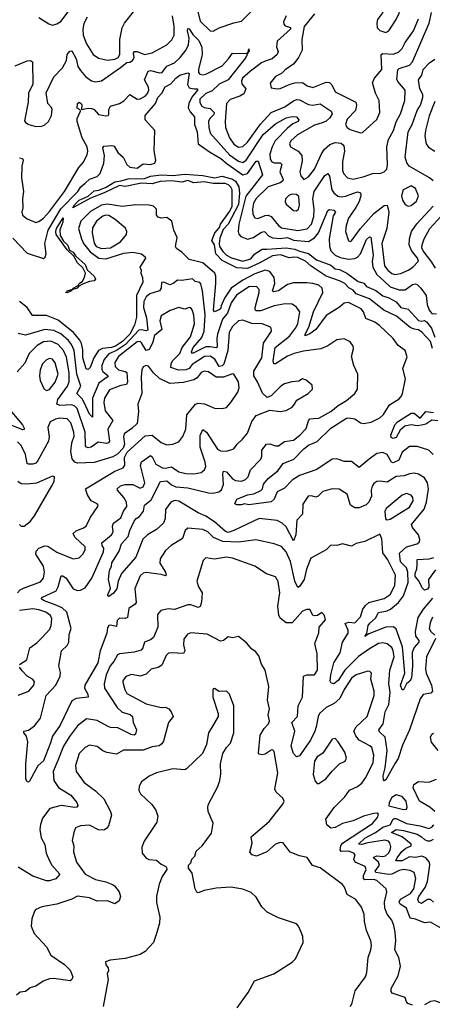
# Model space of a CAD drawing. Extents: x 1268547 to 1425625, y 515768 to 616754.
# Tile 246 of 256: x 1372276 to 1375047, y 529959 to 536579. Entities that reach past the tile are written whole.
import ezdxf

# ---------------------------------------------------------------- set-up
doc = ezdxf.new("R2010")
doc.units = 0

msp = doc.modelspace()

# ---------------------------------------------------------------- linework, layer by layer
at = {"layer": '0CON10XD'}
for points in [[(1374735, 536493.1), (1374755, 536503.8), (1374805, 536580), (1374825, 536623.3), (1374848, 536715), (1374835, 536740), (1374815, 536743.3), (1374785, 536732), (1374745, 536703.3), (1374724.5, 536665.5), (1374713.8, 536625), (1374680.3, 536579.7), (1374674.2, 536555), (1374676, 536525), (1374695, 536506), (1374735, 536493.1)], [(1372245, 536268.9), (1372325, 536303.2), (1372347.5, 536305), (1372360.6, 536295), (1372363.3, 536145), (1372334.4, 536085), (1372332.5, 536025), (1372308.3, 535898.3), (1372315, 535886.7), (1372337.5, 535875), (1372385, 535861.9), (1372425, 535862.5), (1372445, 535871.1), (1372468.5, 535895), (1372488.2, 535935), (1372494.4, 535975.6), (1372489.2, 535989.2), (1372463.6, 536015), (1372453.1, 536086.9), (1372504.4, 536195), (1372562.3, 536255), (1372590, 536305), (1372595.5, 536345), (1372611.7, 536368.3), (1372625, 536368.6), (1372655, 536316.9), (1372667.2, 536265), (1372685, 536237.5), (1372716.9, 536196.9), (1372757.8, 536167.8), (1372785, 536160.4), (1372825, 536168.8), (1372952.3, 536257.7), (1372995, 536290.8), (1373015, 536293.8), (1373034.4, 536305.6), (1373044.3, 536325), (1373041.2, 536355), (1373046.2, 536365), (1373065, 536365.4), (1373115, 536345.4), (1373164.7, 536355.3), (1373265, 536409.6), (1373297.2, 536442.8), (1373314.1, 536475), (1373314.4, 536535), (1373301.1, 536605)], [(1372405, 536593.1), (1372470.7, 536550.7), (1372495, 536543.1), (1372525, 536550), (1372553.1, 536566.9), (1372615, 536650.6)], [(1372729.1, 536595), (1372706.7, 536553.3), (1372699.6, 536515), (1372701.9, 536475), (1372725, 536415.7), (1372768.1, 536345), (1372805, 536319.5), (1372865, 536305.8), (1372915, 536313.3), (1372937.8, 536325), (1372949.1, 536345), (1372948.8, 536445), (1372964.7, 536525.3), (1372979.5, 536555), (1373039.1, 536630.9)], [(1373472.9, 536635), (1373488.2, 536568.2), (1373555, 536503.3), (1373575, 536500.8), (1373616.7, 536525), (1373715, 536558.9), (1373765, 536568.6), (1373828.7, 536631.3)], [(1374064.8, 536605), (1374048.9, 536565), (1374049.2, 536549.2), (1374058.2, 536538.2), (1374095, 536525.6), (1374093.7, 536515), (1374005.3, 536435), (1374000.3, 536395), (1374012.3, 536365), (1374006, 536344), (1373971.1, 536315), (1373925, 536299.6), (1373900.3, 536289.7), (1373825, 536233.5), (1373773, 536185), (1373765.7, 536165), (1373767.6, 536147.6), (1373794.6, 536115), (1373780.5, 536079.5), (1373755.5, 536064.5), (1373688.7, 536041.3), (1373664.7, 536015.3), (1373655.3, 535895.3), (1373658.4, 535855), (1373684.1, 535785), (1373715, 535741.2), (1373745, 535721.6), (1373775, 535726), (1373805, 535754.7), (1373892.4, 535877.6), (1373965, 535955.8), (1374056.1, 535993.9), (1374115, 536034.1), (1374135, 536041.4), (1374155, 536040), (1374215, 536007.8), (1374245, 536005.2), (1374295, 536012.2), (1374368.5, 535965), (1374374.6, 535945), (1374360.1, 535919.9), (1374334.1, 535895.9), (1374308, 535885), (1374255, 535869), (1374141.8, 535805), (1374096.2, 535765), (1374087.5, 535745), (1374094.2, 535725), (1374146.4, 535695), (1374171.8, 535665), (1374173, 535627), (1374156.7, 535555), (1374165, 535530), (1374185, 535504.2), (1374215, 535522.2), (1374255, 535574.5), (1374302.2, 535677.8), (1374322.4, 535707.6), (1374359.5, 535740.5), (1374395, 535752.3), (1374435, 535747.9), (1374452.8, 535732.8), (1374457.5, 535695), (1374443.8, 535625), (1374443.7, 535565), (1374453.1, 535543.1), (1374478.6, 535515), (1374515, 535507.8), (1374590, 535525), (1374645, 535545.3), (1374702.5, 535547.5), (1374725, 535556), (1374742.5, 535575), (1374746.8, 535603.2), (1374740.9, 535725), (1374752.5, 535772.5), (1374786.4, 535833.6), (1374805, 535892.5), (1374834, 535946), (1374863.3, 536035), (1374864.4, 536105), (1374815, 536164.4), (1374809.1, 536179.1), (1374815, 536242), (1374825, 536251.1), (1374895, 536273.6), (1374914.2, 536295), (1375027.4, 536555), (1375042.6, 536627.4)], [(1374255, 536617.8), (1374187.2, 536532.8), (1374171.8, 536445), (1374172.7, 536375), (1374149.2, 536325), (1374117.8, 536282.2), (1374058.2, 536241.8), (1374035, 536217.8), (1373994, 536196), (1373957.7, 536152.3), (1373965, 536121.2), (1374005, 536113.3), (1374025, 536115.7), (1374093.6, 536146.4), (1374125, 536154.1), (1374175, 536157.8), (1374205.8, 536135), (1374245, 536123.6), (1374335, 536158.8), (1374356.9, 536156.9), (1374371.8, 536141.8), (1374395, 536094.5), (1374534.6, 536024.6), (1374538.2, 536005), (1374532.1, 535967.9), (1374475, 535910), (1374464.7, 535874.7), (1374474.4, 535855), (1374495, 535841.1), (1374565, 535818.8), (1374579.5, 535820.5), (1374675, 535907.1), (1374694.4, 535955), (1374690, 536035), (1374665.4, 536085.4), (1374646.1, 536155), (1374658.5, 536185), (1374708, 536245), (1374702.9, 536345), (1374715, 536352.3), (1374785, 536347.4), (1374820.1, 536359.9), (1374844.1, 536385), (1374864.7, 536425), (1374921, 536505), (1374954.8, 536585)], [(1372275, 535650), (1372295.5, 535645.5), (1372299.6, 535635), (1372290.9, 535595), (1372287.5, 535515), (1372296.5, 535455), (1372301.4, 535425), (1372293.7, 535375), (1372296, 535315), (1372290.4, 535285), (1372294.7, 535264.7), (1372325, 535240.9), (1372385, 535215.6), (1372405, 535222.5), (1372435, 535245.5), (1372475, 535289.1), (1372576.4, 535423.6), (1372673.9, 535585), (1372705, 535621.9), (1372728.3, 535671.7), (1372733.2, 535695), (1372728.9, 535725), (1372695.3, 535785.3), (1372661.2, 535895), (1372662.5, 535915), (1372683.8, 535965), (1372682.5, 535972.5), (1372660.8, 535985), (1372665, 536016.2), (1372675, 536024), (1372689.2, 536015), (1372694.2, 536005), (1372690, 535975), (1372735, 535983.4), (1372761.1, 535981.1), (1372775.8, 535975), (1372805, 535940.6), (1372855, 535931.8), (1372870, 535935), (1372875, 535943.3), (1372874.6, 535975.4), (1372885, 535998), (1372945, 536014.4), (1372975.8, 536034.2), (1373015, 536075.4), (1373065, 536045.4), (1373085, 536046.8), (1373117.9, 536065), (1373135, 536082.9), (1373144.2, 536105), (1373141.1, 536125), (1373113.7, 536175), (1373138, 536232), (1373155, 536237.3), (1373215, 536221.2), (1373232.5, 536225), (1373265, 536267.3), (1373315, 536289.7), (1373353.9, 536325), (1373395, 536376.2), (1373409.6, 536410.4), (1373414.1, 536455), (1373402, 536505), (1373405, 536519.4), (1373415, 536516.8), (1373439.2, 536479.2), (1373478.2, 536438.2), (1373498.8, 536395), (1373502.1, 536345), (1373476.9, 536245), (1373477.2, 536225), (1373485, 536212.1), (1373505, 536208.4), (1373525, 536213.1), (1373635, 536268.2), (1373678.5, 536315), (1373705, 536354.3), (1373798.8, 536351.2), (1373810, 536360), (1373815, 536382.5), (1373817.5, 536365), (1373810, 536360), (1373795.7, 536324.3), (1373675, 536173.8), (1373615, 536145.2), (1373569.7, 536100.3), (1373525, 536083.8), (1373486.3, 536045), (1373485, 536022), (1373498.7, 535998.7), (1373515, 535989.5), (1373555, 535983), (1373582.4, 535955), (1373579.5, 535940.5), (1373552.7, 535915), (1373544.7, 535895), (1373545.3, 535855), (1373555.3, 535815), (1373685, 535670.4), (1373745, 535627.2), (1373775, 535618.4), (1373796.3, 535635), (1373911.9, 535808.1), (1373995, 535877.7), (1374065, 535918.3), (1374107.1, 535927.1), (1374135, 535925.4), (1374150.8, 535905), (1374145.7, 535895), (1374111.5, 535878.5), (1374075, 535849.4), (1373992.2, 535765), (1373971.5, 535725), (1373956.5, 535675), (1373957.4, 535645), (1373967.3, 535625), (1373985, 535617.1), (1374025.6, 535615.6), (1374036.3, 535606.3), (1374023.8, 535555), (1374045.8, 535505), (1374044, 535495), (1374025, 535481.5), (1373944.6, 535455), (1373865, 535377.1), (1373846.2, 535345), (1373839.5, 535305), (1373841.8, 535271.8), (1373855, 535246.2), (1373875, 535242.8), (1373925, 535263), (1373945, 535265.2), (1373965.7, 535255.7), (1374014.8, 535194.8), (1374035, 535180.6), (1374145, 535162.2), (1374206.2, 535173.8), (1374235, 535204.5), (1374251, 535255), (1374253.1, 535305), (1374245.9, 535375), (1374253.6, 535425), (1374325, 535532.5), (1374345, 535544), (1374356.4, 535526.4), (1374372.5, 535435), (1374384.8, 535414.8), (1374412, 535392), (1374435, 535387.8), (1374465, 535392), (1374545, 535422.7), (1374565.4, 535415), (1374567.1, 535395), (1374555, 535356.4), (1374534.5, 535315.5), (1374484.7, 535245), (1374467.8, 535195), (1374463.6, 535155), (1374485, 535091.2), (1374495, 535087.5), (1374505, 535092.9), (1374564.8, 535175.2), (1374653.9, 535276.1), (1374725, 535330), (1374745, 535332.9), (1374755.2, 535285.2), (1374741, 535175), (1374709.3, 535075), (1374726.4, 534925), (1374748.2, 534895), (1374775, 534873.6), (1374795, 534866.8), (1374835, 534872.8), (1374884.3, 534895), (1374915.8, 534914.2), (1374955.4, 534955), (1374948.7, 534975), (1374906.7, 535026.7), (1374890.9, 535065), (1374893.3, 535105), (1374908.4, 535155), (1374944.5, 535205.5), (1375054, 535325)], [(1375053.2, 535495), (1375029.1, 535515), (1374892.5, 535595), (1374876.8, 535616.8), (1374864.7, 535655), (1374886.1, 535825), (1374911.1, 535875), (1374945, 535968), (1374968.5, 536005), (1374983.8, 536056.2), (1374984, 536075), (1374963.2, 536115), (1374955.5, 536175), (1374977.5, 536205), (1374985, 536243.1), (1375029.5, 536289.5), (1375065, 536312.5)], [(1372229.9, 535109.9), (1372325, 535010.3), (1372435.5, 534974.5), (1372446.9, 534983.1), (1372453.2, 535005), (1372443.6, 535075), (1372466.4, 535165), (1372551.6, 535308.4), (1372665.7, 535425), (1372685.5, 535454.5), (1372715, 535479.1), (1372745, 535507.1), (1372795, 535524.7), (1372816.4, 535545), (1372841.1, 535615), (1372844.3, 535665), (1372833.4, 535716.6), (1372840.3, 535729.7), (1372895, 535733.8), (1372909.6, 535729.6), (1372935, 535685.5), (1372970.4, 535655), (1372996.2, 535605), (1373015, 535586.4), (1373065, 535581.3), (1373105, 535609.2), (1373155, 535605.5), (1373184.2, 535615), (1373190, 535635), (1373178.7, 535698.7), (1373182.9, 535835), (1373118.9, 535905), (1373117.8, 535935), (1373187, 536015), (1373204, 536056), (1373230.7, 536085), (1373251.9, 536128.1), (1373292, 536148), (1373325, 536186), (1373351.1, 536205), (1373405, 536221.9), (1373415, 536216.7), (1373403.2, 536143.2), (1373415, 536121.8), (1373446.7, 536115), (1373470.8, 536115), (1373470.6, 536105), (1373432.5, 536057.5), (1373412.4, 536015), (1373407.3, 535987.3), (1373420, 535960), (1373450.3, 535925), (1373450.3, 535875), (1373467.4, 535825), (1373475.5, 535745), (1373550.1, 535690.1), (1373626.8, 535646.8), (1373669.6, 535609.6), (1373775, 535535.8), (1373805, 535545.3), (1373865, 535628.5), (1373876.9, 535626.9), (1373906.5, 535535), (1373795, 535393.6), (1373748.1, 535205), (1373742.2, 535155), (1373747.1, 535137.1), (1373760.5, 535120.5), (1373805, 535103.2), (1373845.2, 535114.8), (1373895, 535147.4), (1373915, 535156), (1373923, 535153), (1373946.7, 535126.7), (1373975, 535111.6), (1374025, 535108.6), (1374075, 535113.7), (1374115.6, 535095.6), (1374215, 535087), (1374255, 535113), (1374283.3, 535146.7), (1374345, 535296.9), (1374356.6, 535303.4), (1374385, 535298.5), (1374396.5, 535285), (1374380.4, 535259.6), (1374353.5, 535105), (1374355.7, 535055.7), (1374366.5, 535025), (1374395, 534996.7), (1374429.1, 534979.1), (1374485, 534968.6), (1374527.2, 534972.8), (1374545, 534981.9), (1374565, 535005.3), (1374605, 535102.2), (1374625, 535119.2), (1374635, 535116.2), (1374650.7, 534995), (1374644.2, 534954.2), (1374647.2, 534915), (1374675.4, 534865.4), (1374725, 534821.2), (1374765, 534781.9), (1374825, 534761.8), (1374865, 534763.8), (1374915, 534797.9), (1374935, 534802.5), (1374945, 534798.4), (1374970.9, 534775), (1375005.5, 534725), (1375012.2, 534665), (1375025.7, 534625), (1375045, 534603), (1375075, 534600.8)], [(1375065, 536028.8), (1375027.4, 535932.6), (1375001.5, 535835), (1374997.4, 535795), (1375005.9, 535745), (1375022, 535722), (1375064.8, 535694.8)], [(1375048.5, 534368.5), (1375034.9, 534414.9), (1374977.5, 534477.5), (1374955, 534494.9), (1374925, 534497.4), (1374898.8, 534508.8), (1374806.5, 534586.5), (1374720.7, 534625), (1374625, 534702.2), (1374536.5, 534735), (1374515, 534760), (1374486, 534776), (1374459.2, 534805), (1374425, 534823.2), (1374333.7, 534853.7), (1374232.9, 534922.9), (1374196.2, 534956.2), (1374145, 534980.9), (1374116.8, 534983.2), (1374085, 534977.1), (1374027.3, 534997.3), (1373975, 534992.3), (1373885, 534942.1), (1373805, 534907.3), (1373735, 534910.6), (1373635, 534959.5), (1373592.5, 535005), (1373583.4, 535065), (1373567, 535095), (1373587, 535145), (1373618, 535182), (1373625.2, 535205), (1373688.4, 535291.6), (1373704, 535325), (1373702.3, 535435), (1373693.8, 535453.8), (1373677.6, 535467.6), (1373655, 535477.5), (1373575, 535477.6), (1373515, 535489), (1373445, 535481.2), (1373405, 535497.2), (1373365, 535486.8), (1373294.8, 535494.8), (1373218.4, 535491.6), (1373165.4, 535475.4), (1373095, 535480.3), (1372985, 535457.2), (1372945, 535463.3), (1372843.1, 535415), (1372750.3, 535379.7), (1372633, 535313), (1372644, 535335), (1372674.7, 535365), (1372736.6, 535393.4), (1372775, 535428.4), (1372807.9, 535432.1), (1372856.8, 535453.2), (1372915, 535488.3), (1372955, 535495.5), (1373005, 535508.4), (1373115, 535511.3), (1373155, 535525.9), (1373225, 535535.1), (1373305, 535531.4), (1373385, 535540.4), (1373505, 535530.8), (1373585, 535516.1), (1373635, 535526.3), (1373705, 535507.5), (1373725, 535493.9), (1373747, 535455), (1373751.7, 535411.7), (1373745, 535336.9), (1373675, 535203.4), (1373642.2, 535167.8), (1373620.8, 535109.2), (1373615.1, 535075), (1373618.8, 535055), (1373640.3, 535020.3), (1373665, 534996.2), (1373698, 534978), (1373775, 534955.6), (1373827.9, 534972.1), (1373856.1, 535005), (1373904.4, 535035.6), (1373936.2, 535036.2)], [(1374135, 535293.6), (1374147.9, 535305), (1374155, 535332.5), (1374150.3, 535390.3), (1374134.4, 535404.4), (1374105, 535405.4), (1374085, 535399.1), (1374061.5, 535375), (1374059.1, 535355), (1374065, 535338), (1374115, 535296.7), (1374135, 535293.6)], [(1374885, 535325.6), (1374905, 535329.5), (1374940.6, 535359.4), (1374955.4, 535395), (1374935, 535444), (1374905, 535461.1), (1374851.2, 535435), (1374841.1, 535395), (1374847.7, 535365), (1374865, 535335.6), (1374885, 535325.6)], [(1375052.1, 533655), (1375024.7, 533684.7), (1374945, 533708.8), (1374895, 533709.6), (1374845, 533672.2), (1374821.5, 533618.5), (1374785, 533600.4), (1374774.2, 533604.2), (1374745, 533656.2), (1374715, 533669.3), (1374675, 533662.7), (1374623.1, 533625), (1374555, 533567.5), (1374505, 533607.9), (1374455, 533609.4), (1374405, 533626.7), (1374375, 533624.7), (1374272.7, 533555), (1374155, 533514.8), (1374105, 533482.1), (1374055, 533428.9), (1374006.2, 533403.8), (1373985.3, 533355), (1373965, 533336.7), (1373815, 533318.4), (1373785, 533324.2), (1373765, 533316.9), (1373735, 533317.5), (1373720.6, 533325), (1373735, 533356.2), (1373805, 533383.8), (1373848.3, 533391.7), (1373895.8, 533414.2), (1373905.8, 533424.2), (1373914.5, 533455.5), (1373943.9, 533495), (1374009.1, 533545), (1374045, 533594.6), (1374117.6, 533625), (1374185, 533694.7), (1374215, 533719), (1374275, 533744.1), (1374365, 533832.4), (1374469.9, 533900.1), (1374485, 533903.1), (1374526.1, 533896.1), (1374565, 533869.1), (1374585, 533863.4), (1374635.9, 533874.1), (1374695, 533902.7), (1374720, 533925), (1374760.9, 533989.1), (1374825, 534030.8), (1374839.2, 534045), (1374847.5, 534065), (1374866.9, 534165), (1374850, 534235), (1374878.1, 534311.9), (1374864.7, 534354.7), (1374818.9, 534388.9), (1374785.6, 534435), (1374692.9, 534522.9), (1374661.4, 534545), (1374600, 534570), (1374586.2, 534615), (1374570, 534635), (1374485, 534676.6), (1374455, 534673.1), (1374423.8, 534646.2), (1374335, 534590), (1374264.7, 534495), (1374225, 534466.8), (1374193.8, 534453.8), (1374193.2, 534465), (1374217.9, 534512.1), (1374249.6, 534615), (1374312.9, 534745), (1374307.7, 534775), (1374285, 534793.2), (1374245.2, 534805.2), (1374205, 534810.8), (1374115, 534810.4), (1374075, 534799.4), (1374015, 534756.9), (1373980, 534750), (1373974.7, 534755), (1373988.6, 534805), (1373984.7, 534845), (1373956.8, 534885), (1373925, 534894.8), (1373855, 534871.2), (1373775, 534828.2), (1373696.1, 534775), (1373652.5, 534707.5), (1373629.3, 534655), (1373624.2, 534635.8), (1373615, 534628.7), (1373585, 534614.1), (1373578.6, 534625), (1373592.4, 534805), (1373592.4, 534855), (1373585.4, 534875), (1373505, 534943.7), (1373415, 534967.7), (1373365, 535016.8), (1373330, 535040), (1373322.2, 535055), (1373333.5, 535115), (1373311.9, 535165), (1373296.7, 535225), (1373265, 535248), (1373225, 535244), (1373205, 535251.4), (1373195.6, 535265), (1373194.3, 535304.3), (1373175, 535325.5), (1373145, 535333.1), (1373055, 535334.2), (1372965, 535324), (1372865, 535338.3), (1372825, 535330.9), (1372750.8, 535289.2), (1372686.9, 535225), (1372670.6, 535175), (1372690, 535105)], [(1372825, 535040.1), (1372885, 535044.4), (1372951.9, 535085), (1372992.5, 535135), (1372995.4, 535155), (1372986.6, 535176.6), (1372917.5, 535235), (1372875, 535263.5), (1372855, 535265.8), (1372835, 535258.6), (1372792.6, 535225), (1372765, 535180), (1372762, 535145), (1372775, 535075.5), (1372789.8, 535055), (1372825, 535040.1)], [(1372595, 534743.3), (1372582.5, 534745), (1372593, 534747), (1372594, 534755), (1372632.5, 534767.5), (1372633.8, 534775), (1372667.5, 534792.5), (1372675, 534806), (1372698, 534822), (1372711.2, 534845), (1372716.7, 534875), (1372700.8, 534910.8), (1372665, 534944), (1372639.7, 534989.7), (1372595, 535032), (1372520, 535135), (1372517.8, 535155), (1372524, 535175), (1372567.5, 535247.5), (1372565, 535216.7), (1372544.3, 535165.7), (1372547.9, 535127.9), (1372569.5, 535089.5), (1372596.4, 535065), (1372610.5, 535030.5), (1372635, 535016.7), (1372650.5, 534990.5), (1372715, 534932), (1372727.9, 534897.9), (1372776.9, 534855), (1372785.5, 534835), (1372775, 534822.5), (1372745, 534818.8), (1372698.3, 534801.7), (1372672.5, 534787.5), (1372662.5, 534775), (1372627, 534763), (1372622.5, 534755), (1372595, 534743.3)], [(1375068.1, 534908.1), (1375045, 534949.2), (1374986.3, 535025), (1374978.1, 535045), (1374979.3, 535065), (1374993, 535105), (1375030.9, 535175), (1375104.7, 535255)], [(1372690, 535105), (1372705.3, 535075), (1372749.3, 535019.3), (1372806.6, 534976.6), (1372855, 534972.3), (1372975, 535010.2), (1373035.8, 535015.8), (1373095, 535005.6), (1373119.2, 534985), (1373121.4, 534975), (1373082.5, 534915), (1373092, 534895), (1373090, 534875), (1373100.9, 534845), (1373101.8, 534815), (1373059.5, 534725), (1373060.1, 534579.9), (1373046.7, 534525), (1373015.9, 534465), (1372966.2, 534415), (1372919, 534385), (1372892.2, 534375), (1372832.2, 534367.8), (1372805.6, 534354.4), (1372773.9, 534306.1), (1372750.1, 534239.9), (1372735, 534226.9), (1372722.4, 534232.4), (1372698.9, 534305), (1372699, 534359), (1372691.3, 534401.3), (1372680.6, 534425), (1372637, 534477), (1372535, 534557.8), (1372455, 534590.7), (1372361.3, 534591.3), (1372325, 534643.5), (1372275, 534683.3)], [(1373936.2, 535036.2), (1374065.7, 535044.3), (1374125, 535036.5), (1374155, 535022.2), (1374216.8, 535006.8), (1374268.4, 534965), (1374365, 534927.5), (1374394.2, 534904.2), (1374425, 534900), (1374474.1, 534875), (1374549.3, 534819.3), (1374587.3, 534807.3), (1374605, 534784.1), (1374667.6, 534757.6), (1374715, 534721.7), (1374755, 534709.4), (1374805, 534682.1), (1374836.9, 534645), (1374885, 534632.9), (1374955, 534556.6), (1374975, 534551), (1374995, 534557.3), (1375007.7, 534547.7), (1375042.1, 534505), (1375063.5, 534445)], [(1373504.7, 534755.3), (1373493.3, 534803.3), (1373485, 534811.9), (1373455, 534818.8), (1373437.5, 534837.5), (1373365, 534825.5), (1373335, 534827.5), (1373305.5, 534804.5), (1373285, 534797.5), (1373245, 534813.3), (1373227.5, 534812.5), (1373225.4, 534775), (1373215, 534755.5), (1373149.6, 534735), (1373125, 534714.6), (1373108.5, 534685), (1373107, 534645), (1373128.2, 534575), (1373137.5, 534492.5), (1373125, 534487.4), (1373095, 534494.9), (1373075, 534490.9), (1372985.7, 534394.3), (1372925, 534354.1), (1372875, 534332.9), (1372842.1, 534295), (1372827.7, 534255), (1372827.1, 534227.1), (1372834.1, 534214.1), (1372869.6, 534185), (1372863.5, 534175), (1372806.6, 534135), (1372765.2, 534035), (1372765, 533906), (1372745, 533927.8), (1372709, 534005), (1372695, 534028.9), (1372660.4, 534065), (1372687.2, 534115), (1372660.5, 534195), (1372642.5, 534355), (1372624.6, 534394.6), (1372603.1, 534423.1), (1372552.5, 534467.5), (1372505, 534488.4), (1372445, 534496.1), (1372315, 534456.9), (1372265, 534468.9)], [(1375049.2, 532690.8), (1374986.7, 532615), (1374951, 532559), (1374931.3, 532465), (1374934.3, 532435), (1374956.1, 532405), (1374956.1, 532395), (1374925, 532358.8), (1374911.6, 532325), (1374915.2, 532235), (1374907.3, 532152.7), (1374897.4, 532132.6), (1374875, 532114.2), (1374855, 532074), (1374845, 532074), (1374834.4, 532105), (1374862.5, 532185), (1374847.6, 532362.4), (1374805, 532480.9), (1374786.5, 532496.5), (1374734.6, 532495.4), (1374620.8, 532449.2), (1374595, 532432.9), (1374607.3, 532452.7), (1374616, 532505), (1374628.2, 532521.8), (1374665.9, 532555), (1374685, 532594.5), (1374745, 532605.2), (1374767.5, 532615), (1374820.2, 532659.8), (1374855, 532706.2), (1374885.2, 532795), (1374882, 532865), (1374873.1, 532893.1), (1374833.8, 532935), (1374827.1, 532992.9), (1374875, 533034.2), (1374944.6, 533055.4), (1374960.7, 533069.3), (1374964.4, 533085), (1374955.6, 533115), (1374915.3, 533165), (1374908.2, 533185), (1374992.7, 533287.3), (1375009, 533335), (1375022.1, 533425), (1375015.8, 533465.8), (1374995, 533497.9), (1374955, 533523.8), (1374925, 533529.2), (1374895, 533526.1), (1374858.4, 533511.6), (1374805, 533508.6), (1374745, 533470), (1374697.2, 533477.2), (1374675, 533474.5), (1374655, 533461.1), (1374643.4, 533443.4), (1374636.2, 533415), (1374638.9, 533375), (1374621.2, 533335), (1374603.3, 533316.7), (1374555, 533296.7), (1374526.9, 533296.9), (1374497.5, 533315), (1374475, 533389.2), (1374422.8, 533422.8), (1374375, 533424.5), (1374312.5, 533407.5), (1374280.8, 533375), (1374265, 533368.9), (1374235, 533378.1), (1374214, 533375), (1374178.3, 533321.7), (1374176.5, 533253.5), (1374137.1, 533215), (1374129.7, 533115), (1374115, 533076), (1374065, 533169.3), (1374038.9, 533195), (1374005, 533212), (1373883.3, 533225), (1373715, 533144.2), (1373675, 533130.7), (1373657.3, 533137.3), (1373585, 533204), (1373525, 533240.3), (1373473.9, 533263.9), (1373345, 533341.6), (1373315, 533346), (1373290.7, 533335), (1373254.7, 533285), (1373253.6, 533225), (1373241.9, 533195), (1373195, 533151.4), (1373134.8, 533115.2), (1373103.4, 533086.6), (1373055, 532966.2), (1372959.4, 532855), (1372936.7, 532805), (1372927.6, 532752.4), (1372906.6, 532723.4), (1372875, 532700.8), (1372866.7, 532705), (1372867.5, 532715), (1372885.6, 532755), (1372871.1, 532815), (1372878, 532875), (1372892.5, 532905), (1372895, 532927.5), (1372943.7, 533006.3), (1372959.3, 533055), (1373004.4, 533105), (1373014.5, 533145.5), (1373045, 533207.1), (1373057.1, 533225), (1373080.3, 533239.7), (1373106.8, 533275), (1373115, 533314), (1373158.5, 533351.5), (1373222.2, 533475), (1373265, 533477.8), (1373295, 533452.5), (1373325, 533438.4), (1373405, 533431.6), (1373545, 533398.7), (1373575, 533396.6), (1373614.2, 533405), (1373630.8, 533419.2), (1373644.3, 533455), (1373640.8, 533525), (1373645, 533544), (1373665, 533539.5), (1373705, 533491.5), (1373725, 533480), (1373764.6, 533475.4), (1373793.3, 533486.7), (1373810, 533505), (1373825, 533551.9), (1373895.7, 533625), (1373903.1, 533645), (1373903.3, 533685), (1373934, 533726), (1373955, 533728.5), (1373995, 533713.6), (1374015, 533713.3), (1374055, 533742.5), (1374115, 533751.1), (1374158.5, 533785), (1374199.1, 533830.9), (1374215, 533882.5), (1374224.5, 533895), (1374248.5, 533898.5), (1374285, 533901.1), (1374365, 533944.4), (1374415.8, 533985), (1374471.9, 534018.1), (1374526.2, 534065), (1374544, 534095), (1374546.9, 534195), (1374521.1, 534255), (1374504.6, 534315), (1374517.5, 534365), (1374515.7, 534385), (1374495, 534412.9), (1374455, 534432.5), (1374405, 534426.9), (1374344.6, 534385.4), (1374297.5, 534365), (1374181.3, 534351.3), (1374118.6, 534335), (1374075, 534316.7), (1373995, 534265.4), (1373983.1, 534265), (1373979.2, 534285), (1373992.1, 534375), (1374088.2, 534451.8), (1374129.2, 534505), (1374144.7, 534535), (1374157.3, 534615), (1374135.4, 534645.4), (1374105, 534665.5), (1374058.3, 534668.3), (1373985, 534656.3), (1373895, 534620.6), (1373865, 534620.6), (1373858.1, 534628.1), (1373856.8, 534645), (1373885.3, 534745), (1373883.8, 534765), (1373865.8, 534785.8), (1373815, 534782.8), (1373733, 534727), (1373695.7, 534675), (1373672.7, 534605), (1373638.4, 534565), (1373603.8, 534465), (1373599, 534435), (1373603.2, 534376.8), (1373595, 534372.2), (1373555, 534380.6), (1373525, 534379.3), (1373435.6, 534335.6), (1373430.7, 534345), (1373440.2, 534375), (1373498.7, 534441.3), (1373515.2, 534485), (1373522.7, 534595), (1373504.7, 534755.3)], [(1374365, 532173.8), (1374386.2, 532255), (1374427.5, 532322.5), (1374445, 532394.6), (1374482.5, 532455), (1374481.7, 532475), (1374461.2, 532518.8), (1374485, 532528.9), (1374526.8, 532523.2), (1374565.1, 532564.9), (1374581.3, 532615), (1374598.7, 532641.3), (1374620.1, 532659.9), (1374723, 532687), (1374765, 532713.8), (1374795.3, 532775), (1374801.2, 532845), (1374747.7, 532947.7), (1374714.6, 532995), (1374708.3, 533088.3), (1374695, 533120), (1374595, 533070.8), (1374535, 533057.1), (1374505, 533038.5), (1374445, 533055.7), (1374405, 533044.4), (1374365, 533046.7), (1374334.4, 533015.6), (1374285, 532987.1), (1374232.2, 532957.8), (1374202.1, 532885), (1374185.7, 532814.3), (1374155, 532767.5), (1374145, 532762.5), (1374125, 532803.8), (1374095, 532937.3), (1374065, 533000.9), (1374035, 533036.5), (1373985.3, 533055.3), (1373861.8, 533081.8), (1373745, 533066.3), (1373641.3, 533071.3), (1373577.2, 533097.2), (1373538.5, 533135), (1373505, 533151.1), (1373405, 533160), (1373387.5, 533145), (1373369.5, 533090.5), (1373292.5, 533045), (1373255, 533010), (1373220, 532955), (1373217.1, 532925), (1373255.9, 532865), (1373259.4, 532845), (1373255, 532839.2), (1373225, 532849.7), (1373125, 532862.3), (1373105, 532857.9), (1373085, 532838.9), (1373048.2, 532755), (1373059, 532661), (1373051.1, 532648.9), (1373008.9, 532621.1), (1372999.8, 532560.2), (1372985, 532552.2), (1372945, 532554.4), (1372931.1, 532538.9), (1372925, 532498.8), (1372885, 532508.1), (1372874.6, 532505.4), (1372865, 532490), (1372861.5, 532455), (1372816.2, 532335), (1372800, 532255), (1372712.9, 532105), (1372710.7, 532085), (1372734.4, 532045), (1372736.2, 532025), (1372655, 532014.7), (1372625, 531999.1), (1372547.8, 531835), (1372497.1, 531762.9), (1372482.3, 531717.7), (1372435, 531596), (1372398.2, 531561.8), (1372340.5, 531459.5), (1372335, 531453.3), (1372325, 531456), (1372316.7, 531475), (1372317.1, 531577.1), (1372330, 531725), (1372322.2, 531762.2), (1372302.9, 531785), (1372302.5, 531795), (1372335, 531802.5), (1372375, 531830.5), (1372415, 531882.5), (1372454.3, 532035), (1372518, 532105), (1372547.3, 532165), (1372550, 532190), (1372538.8, 532235), (1372556.5, 532335), (1372595, 532371.5), (1372606.2, 532395), (1372607.1, 532445), (1372620.4, 532485), (1372591.6, 532595), (1372561, 532625), (1372514.3, 532645.7), (1372434.5, 532675), (1372423.1, 532685), (1372423.6, 532695), (1372520.1, 532739.9), (1372534.4, 532765.6), (1372555, 532840), (1372565, 532840), (1372588.2, 532825), (1372635, 532753.1), (1372665, 532741.2), (1372685, 532743.1), (1372715, 532760), (1372759.7, 532825), (1372839, 533001), (1372840.9, 533025), (1372829.5, 533045), (1372828.5, 533061.5), (1372893.3, 533116.7), (1372903.5, 533136.5), (1372899.3, 533175), (1372905.6, 533194.4), (1372955, 533230.5), (1372972.2, 533275), (1372995.3, 533305), (1372993.8, 533335), (1372975.9, 533365.9), (1372931.8, 533415), (1372930.5, 533425), (1372951.9, 533445), (1372985.2, 533454.8), (1373035, 533453.3), (1373085, 533428.5), (1373105, 533437.5), (1373116.6, 533465), (1373088.2, 533581.8), (1373094.1, 533605.9), (1373155, 533648.2), (1373165, 533640.9), (1373191.3, 533591.3), (1373235, 533566.5), (1373255, 533564.2), (1373295, 533572.7), (1373345, 533539.6), (1373392, 533528), (1373445, 533525.3), (1373494.7, 533535.3), (1373517.4, 533552.6), (1373525.9, 533575), (1373522, 533605), (1373487.4, 533705), (1373487.2, 533782.8), (1373505, 533824.2), (1373530.9, 533805), (1373605, 533691.5), (1373625, 533681.3), (1373665, 533678.2), (1373715, 533694.4), (1373735.6, 533725), (1373772, 533758), (1373805, 533800), (1373835, 533877.1), (1373865, 533917.9), (1373955, 533954.4), (1374025, 533944.5), (1374065, 533951.8), (1374105, 533973.8), (1374120.9, 533995), (1374138.1, 534021.9), (1374213.6, 534066.4), (1374242, 534095), (1374241.2, 534121.2), (1374200, 534155), (1374175, 534163.8), (1374151.2, 534148.8), (1374104.2, 534144.2), (1374055, 534130.5), (1374029.2, 534115), (1373965, 534049.2), (1373938.3, 534038.3), (1373907.1, 534067.1), (1373872.9, 534145), (1373848.4, 534185), (1373847.5, 534215), (1373902.8, 534305), (1373913.4, 534405), (1373967.5, 534485), (1373965.7, 534505), (1373955, 534513.3), (1373905, 534533.1), (1373835, 534536.7), (1373775, 534558.2), (1373745, 534553.6), (1373705, 534516.4), (1373683.9, 534475), (1373674.9, 534355.1), (1373645.9, 534264.1), (1373635, 534251.7), (1373615, 534246.8), (1373586.7, 534296.7), (1373555, 534317), (1373517.3, 534315), (1373435, 534260.7), (1373415, 534234.1), (1373395, 534224.1), (1373342.8, 534222.8), (1373291.4, 534241.4), (1373292.4, 534265), (1373302.9, 534285), (1373351.7, 534335), (1373366.8, 534375), (1373423.7, 534446.3), (1373451, 534535), (1373445, 534592), (1373435, 534627.5), (1373425, 534641.4), (1373415, 534644.3), (1373385, 534632.2), (1373345, 534643.3), (1373286.6, 534623.4), (1373225, 534588.8), (1373216.9, 534555), (1373231.1, 534495), (1373180.6, 534455), (1373167.6, 534405), (1373145, 534362.6), (1373125, 534353.8), (1373095, 534406.2), (1373085, 534415.3), (1373065, 534413.8), (1372938.9, 534315), (1372915.3, 534275), (1372917.8, 534247.8), (1372939.5, 534225), (1372984.8, 534214.8), (1372995, 534206.1), (1372999.6, 534145), (1372992.6, 534127.4), (1372955, 534119.6), (1372879.7, 534090.3), (1372845.8, 534035), (1372841.6, 534005), (1372848.8, 533948.8), (1372902.3, 533885), (1372868.3, 533825), (1372878.1, 533745), (1372872.1, 533735), (1372859.6, 533730.4), (1372802.4, 533737.6), (1372755, 533705.3), (1372735, 533700.9), (1372724.3, 533704.3), (1372718.7, 533715), (1372716.3, 533805), (1372661.3, 533965), (1372645, 533981), (1372625, 533988.7), (1372545, 533984.4), (1372524.1, 533995), (1372532.4, 534025), (1372597.7, 534115), (1372609.1, 534145), (1372608, 534205), (1372590.6, 534309.4), (1372571, 534355), (1372534, 534395), (1372485, 534417.1), (1372435, 534414.2), (1372392.3, 534387.7), (1372338.7, 534335), (1372309.5, 534270.5), (1372259.6, 534210.4)], [(1372455, 534085.7), (1372475, 534092.5), (1372515, 534143.1), (1372533.1, 534195), (1372515, 534272.9), (1372495, 534295.6), (1372475, 534301.5), (1372455, 534292.5), (1372429.2, 534265), (1372413.9, 534225), (1372408.2, 534185), (1372414, 534154), (1372439.2, 534095), (1372455, 534085.7)], [(1372260.5, 532725), (1372278.5, 532745), (1372302.1, 532757.9), (1372415, 532800.4), (1372435.9, 532824.1), (1372443.3, 532865), (1372435.3, 532905), (1372383.1, 532985), (1372385.5, 533005), (1372404.6, 533025.4), (1372445, 533041.8), (1372465, 533039.2), (1372525, 532998.7), (1372635, 532953.5), (1372675, 532961.1), (1372699.4, 532985), (1372715.6, 533015), (1372715.6, 533035), (1372645, 533099.6), (1372634.7, 533125), (1372655, 533142.9), (1372705, 533162.2), (1372721.5, 533175), (1372750.5, 533235), (1372800.8, 533305), (1372803.8, 533315), (1372796.7, 533325), (1372755, 533344.5), (1372730.4, 533385), (1372718, 533425), (1372740.7, 533439.3), (1372915, 533543.9), (1372970, 533565), (1372981.9, 533585), (1372980, 533635), (1372997.7, 533672.3), (1373118.8, 533781.2), (1373165, 533786.2), (1373225, 533736.4), (1373265, 533721.8), (1373303.8, 533726.2), (1373345, 533741.4), (1373372.6, 533777.4), (1373390.7, 533825), (1373398.6, 533921.4), (1373455.9, 533994.1), (1373475, 534000.7), (1373516.6, 533996.6), (1373585, 533968), (1373635, 533965.6), (1373665, 533972.5), (1373694.4, 534005), (1373741.8, 534075), (1373749.6, 534105), (1373744.4, 534145), (1373715, 534196), (1373705, 534197.5), (1373644.8, 534175.2), (1373595.9, 534175.9), (1373545, 534210.8), (1373515, 534216.9), (1373495, 534206.2), (1373468.6, 534171.4), (1373445, 534157.9), (1373375, 534140), (1373285, 534133.5), (1373215, 534166.9), (1373173.9, 534203.9), (1373140.5, 534250.5), (1373125, 534253.3), (1373105, 534245.7), (1373095.4, 534224.6), (1373090.9, 534175), (1373097.1, 534065), (1373068.8, 533995), (1373073.8, 533945), (1373063.8, 533865), (1373029.3, 533830.7), (1372978.2, 533795), (1372972.3, 533775), (1372979.1, 533725), (1372971.7, 533698.3), (1372933, 533657), (1372900.9, 533639.1), (1372775, 533602.3), (1372665, 533597.9), (1372645, 533604.1), (1372627.5, 533627.5), (1372618.1, 533675), (1372626.4, 533735), (1372641.4, 533778.6), (1372640.4, 533805), (1372618.6, 533868.6), (1372595, 533894.6), (1372545, 533900.3), (1372516.5, 533893.5), (1372480.8, 533875), (1372463.8, 533836.2), (1372472.9, 533775), (1372469.1, 533745), (1372395, 533610.5), (1372383, 533597), (1372365, 533591.7), (1372335, 533590.4), (1372325.9, 533595.9), (1372314, 533655), (1372285, 533716.8), (1372261.2, 533741.2)], [(1372210, 533955), (1372295.4, 533855), (1372306.5, 533833.5), (1372305.5, 533824.5), (1372297.5, 533822.5), (1372125, 533889.2)], [(1375085, 533882.8), (1375045, 533885.8), (1375005, 533860), (1374975, 533853.1), (1374945, 533848.9), (1374905, 533855.9), (1374862.8, 533847.2), (1374830.8, 533819.2), (1374805, 533770.4), (1374785, 533762.5), (1374770, 533770), (1374768.6, 533785), (1374796.2, 533855), (1374814.5, 533875), (1374905, 533934.4), (1374925, 533932.5), (1374965, 533900), (1375005, 533945.8), (1375055, 533937.7)], [(1372285, 533173.3), (1372305, 533174), (1372345, 533206.2), (1372375, 533243.3), (1372491.2, 533445), (1372506.2, 533475), (1372510, 533505), (1372495, 533510), (1372387.6, 533462.4), (1372325, 533455.4), (1372285, 533459.2), (1372263.4, 533473.4)], [(1374745, 533216.2), (1374765, 533221.4), (1374895, 533302.7), (1374918.2, 533345), (1374917.2, 533367.2), (1374905, 533383.1), (1374875, 533392.5), (1374845, 533381.5), (1374736.6, 533293.4), (1374728.3, 533271.7), (1374732.3, 533222.3), (1374745, 533216.2)], [(1372274.1, 533184.1), (1372285, 533173.3)], [(1374913.6, 529953.6), (1374882.5, 529965), (1374873.3, 529975), (1374866.1, 530006.1), (1374776.7, 530035), (1374770, 530045), (1374771.4, 530065), (1374818.8, 530151.2), (1374832.7, 530215), (1374821.5, 530275), (1374796.6, 530325), (1374802.4, 530385), (1374798.7, 530445), (1374788.7, 530488.7), (1374775, 530525.8), (1374743.5, 530565), (1374728.8, 530605), (1374726.1, 530645), (1374742.5, 530715), (1374736.9, 530735), (1374675, 530792.5), (1374655, 530798.4), (1374595, 530797), (1374585, 530803.6), (1374584.5, 530825), (1374603.1, 530865), (1374596.2, 530885), (1374528.2, 530915), (1374520.8, 530935), (1374528.6, 530965), (1374519.4, 530975), (1374485, 530989.3), (1374435.9, 530985.9), (1374427.9, 530997.9), (1374432.8, 531025), (1374445, 531042.3), (1374645, 531173.8), (1374680, 531215), (1374685, 531237.5), (1374675, 531243.8), (1374655, 531241.4), (1374585, 531223.4), (1374516.3, 531193.7), (1374445, 531174.6), (1374395, 531149.1), (1374365, 531143.6), (1374340, 531165), (1374332.9, 531205), (1374388.4, 531281.6), (1374458.8, 531355), (1374490.5, 531399.5), (1374545, 531423.8), (1374573.9, 531446.1), (1374601.3, 531485), (1374650.8, 531585), (1374654.8, 531634.8), (1374640.3, 531685), (1374627.8, 531697.8), (1374555.9, 531735), (1374533.1, 531765), (1374521.3, 531795), (1374535.6, 531824.4), (1374610.8, 531895), (1374657.3, 532035), (1374657.3, 532065), (1374634.4, 532145), (1374640, 532185), (1374627.9, 532197.9), (1374615, 532198.6), (1374535, 532173.3), (1374505, 532153.1), (1374454.4, 532075), (1374425.1, 532014.9), (1374388.9, 531981.1), (1374335.1, 531954.9), (1374289, 531915), (1374279.8, 531895), (1374266.7, 531825), (1374259, 531795), (1374228.2, 531735), (1374155, 531630), (1374135, 531623.1), (1374115, 531646.2), (1374100, 531695), (1374124.7, 531795), (1374103.1, 531855), (1374141.2, 531895), (1374146.9, 531965), (1374175.8, 532025), (1374182.5, 532165), (1374204.6, 532174.6), (1374255, 532174.5), (1374276.4, 532205), (1374274.2, 532315), (1374258.3, 532385), (1374285, 532457.8), (1374286.4, 532495), (1374329.2, 532545), (1374324.1, 532574.1), (1374305, 532593.3), (1374275.6, 532574.4), (1374255, 532570), (1374244, 532575), (1374225, 532613.3), (1374205, 532614.2), (1374175, 532601.4), (1374105, 532523.5), (1374065.8, 532524.2), (1374025.8, 532555), (1374015.4, 532575.4), (1374009.3, 532635), (1374023.2, 532725), (1374012.2, 532802.2), (1373993.8, 532833.8), (1373934.1, 532854.1), (1373855, 532905.5), (1373705, 532959.6), (1373665, 532964.6), (1373585, 532951.5), (1373525, 532960.8), (1373508, 532942), (1373465.6, 532805), (1373476.4, 532766.4), (1373501.1, 532725), (1373496.7, 532663.3), (1373487.1, 532632.9), (1373475, 532626.7), (1373425, 532645.3), (1373405, 532646.1), (1373316.5, 532613.5), (1373275, 532618.6), (1373222.7, 532607.3), (1373200.9, 532579.1), (1373204.6, 532495), (1373174.1, 532425.9)], [(1375068.8, 532881.2), (1375022.9, 532815), (1375025, 532764), (1375015, 532750.6), (1374995, 532743.8), (1374978.3, 532758.3), (1374956.6, 532806.6), (1374933, 532835), (1374931.2, 532855), (1374943.9, 532886.1), (1374944.8, 532915.2), (1374945, 532950.6), (1375025.8, 532954.2), (1375057.8, 532962.2)], [(1372275, 532244), (1372323.8, 532276.2), (1372344.3, 532355), (1372391.5, 532388.5), (1372425, 532422.5), (1372478.7, 532481.3), (1372486.2, 532505), (1372491.1, 532551.1), (1372483.3, 532573.3), (1372451.4, 532595), (1372405, 532610.5), (1372365, 532618.1), (1372275, 532607.3)], [(1375048.4, 532561.6), (1375032.2, 532525), (1375027.2, 532485), (1375036.9, 532465), (1375065, 532440)], [(1374496.9, 529945), (1374509.8, 529970.2), (1374529.2, 530050.8), (1374598.6, 530145), (1374607.6, 530172.4), (1374616.7, 530275), (1374635.5, 530325), (1374639.1, 530355), (1374633.5, 530385), (1374604.6, 530455), (1374592.1, 530515), (1374589.2, 530565), (1374571.9, 530611.9), (1374534.2, 530665), (1374475, 530698.6), (1374457.2, 530747.2), (1374445, 530764), (1374295, 530876.2), (1374241.7, 530891.7), (1374206.1, 530946.1), (1374155, 530957.1), (1374092, 530982), (1374045.3, 531045.3), (1374025, 531046.9), (1373995, 531035.5), (1373936, 530985), (1373865.5, 530954.5), (1373836.7, 530965), (1373822.7, 530982.7), (1373838.3, 531041.7), (1373830.8, 531085), (1373951, 531189), (1374042.9, 531305), (1374052.5, 531325), (1374042.5, 531345), (1373998.6, 531385), (1373989.4, 531405), (1374009.1, 531515), (1373985, 531658.8), (1373975, 531670), (1373965, 531668.6), (1373925, 531641.5), (1373905, 531636.9), (1373885, 531640), (1373878.8, 531648.8), (1373891.1, 531768.9), (1373917.2, 531812.8), (1373947.7, 531845), (1373954.5, 531865), (1373945.5, 531905.5), (1373953.5, 531945), (1373940.9, 532005), (1373949.6, 532095), (1373923.9, 532205), (1373900.7, 532245), (1373883, 532303), (1373860.7, 532330.7), (1373835, 532346.9), (1373799.7, 532389.7), (1373745, 532432.9), (1373705, 532422.9), (1373675, 532429.4), (1373645, 532406.2), (1373625, 532400.7), (1373535, 532447.3), (1373425, 532457.5), (1373403.3, 532446.7), (1373378.5, 532415), (1373375.4, 532375.4), (1373385.5, 532335), (1373375, 532317.1), (1373295, 532323.1), (1373275, 532319.5), (1373260, 532305), (1373230, 532240), (1373205.8, 532224.2), (1373158.2, 532211.8), (1373125, 532178.1), (1373085, 532165.6), (1373025.7, 532175.7), (1372987.7, 532162.3), (1372968.6, 532135), (1372967.8, 532125), (1372981.3, 532075), (1372995, 532049.4), (1373125, 531978.9), (1373225, 531954.5), (1373255, 531957.6), (1373276.8, 531946.8), (1373294.3, 531925), (1373306, 531895), (1373274.3, 531855), (1373241.5, 531728.5), (1373230, 531710), (1373212.2, 531697.8), (1373165, 531689.7), (1373105, 531667.2), (1372972.1, 531667.9), (1372925, 531641.2), (1372862.1, 531652.1), (1372834.1, 531664.1), (1372795, 531693.3), (1372745, 531700.9), (1372715, 531686.7), (1372675, 531645.7), (1372649.5, 531565), (1372655.7, 531525), (1372709.5, 531449.5), (1372785, 531395.4), (1372840.5, 531340.5), (1372886.5, 531255), (1372891.3, 531231.3), (1372871.2, 531158.8), (1372859.1, 531140.9), (1372840.8, 531129.2), (1372805, 531131.6), (1372745, 531163.1), (1372685, 531159.4), (1372651.2, 531145), (1372638.8, 531115), (1372628.9, 531061.1), (1372638.6, 531025), (1372637.5, 530985), (1372656.4, 530915), (1372715, 530834.5), (1372785, 530797.3), (1372855, 530783.8), (1372898.6, 530765), (1372913.1, 530755), (1372944.2, 530715), (1372952.5, 530685), (1372944, 530655), (1372915, 530634.2), (1372865, 530655.8), (1372795, 530652.9), (1372745, 530675.5), (1372665, 530686.2), (1372625, 530666), (1372525, 530632.5), (1372423.3, 530615), (1372385, 530596.9), (1372375, 530585.8), (1372357.1, 530535), (1372353.1, 530485), (1372372.9, 530435), (1372454.8, 530344.8), (1372485, 530290.4), (1372577.2, 530227.2), (1372615, 530189.5), (1372632, 530145), (1372626.7, 530125), (1372615, 530116.2), (1372505, 530132.9), (1372475, 530131.3), (1372432.5, 530115), (1372385, 530080.5), (1372345, 530069.2), (1372315, 530045.8), (1372278.7, 530041.3), (1372255, 530020)], [(1373174.1, 532425.9), (1373155, 532408.9), (1373114.4, 532395), (1373103.2, 532355), (1373090.6, 532339.4), (1373045, 532326.5), (1372945, 532315.9), (1372932, 532308), (1372908.8, 532265), (1372882.9, 532235), (1372856.4, 532175), (1372843.1, 532115), (1372846, 532085), (1372929.4, 531955), (1372965, 531923.1), (1373018.1, 531908.1), (1373034.4, 531895), (1373036.9, 531855), (1373060, 531805), (1373054.6, 531775.4), (1373045, 531769.5), (1373025, 531772.7), (1372935, 531817.8), (1372885, 531821.1), (1372865, 531828.7), (1372796.6, 531866.6), (1372725, 531878.2), (1372665, 531831.8), (1372610.7, 531759.3), (1372570, 531695), (1372531.8, 531598.2), (1372500.8, 531525), (1372504.7, 531464.7), (1372535.9, 531415.9), (1372618.2, 531365), (1372658.5, 531315), (1372666.9, 531295), (1372660, 531285), (1372645, 531282.7), (1372555, 531296.6), (1372478.5, 531275), (1372429.9, 531210.1), (1372415, 531168.8), (1372410.7, 531135), (1372419.5, 531079.5), (1372443.8, 531033.8), (1372452.9, 530975), (1372475, 530924), (1372490.6, 530895), (1372546, 530835), (1372517.4, 530802.6), (1372475, 530788.9), (1372455, 530789.1), (1372365, 530821.1), (1372265, 530882)], [(1375068, 532418), (1375007.3, 532295), (1375001.6, 532215), (1375006.8, 532185), (1375042.5, 532105), (1375049.5, 532065), (1375038.1, 532051.9), (1374985, 532041.8), (1374965, 532012.5), (1374893.8, 531805), (1374847.4, 531702.6), (1374817, 531613), (1374798.5, 531581.5), (1374735, 531469.5), (1374725, 531462.5), (1374718.8, 531468.8), (1374718.2, 531495), (1374731.7, 531548.3), (1374745.2, 531665), (1374730.7, 531755), (1374692.2, 531792.2), (1374688.5, 531805), (1374717.3, 531845), (1374730, 531925), (1374754.8, 531975.2), (1374765.2, 532055), (1374755.7, 532115.7), (1374763, 532205), (1374790.6, 532295), (1374785.2, 532335), (1374775, 532358.5), (1374745, 532383.8), (1374715, 532390.4), (1374685.9, 532384.1), (1374625, 532349.4), (1374552.5, 532297.5), (1374460.9, 532205), (1374415, 532135.5), (1374385, 532114.4), (1374368, 532118), (1374361.7, 532131.7), (1374365, 532173.8)], [(1372265, 532037.5), (1372336, 532064), (1372371.1, 532105), (1372375, 532130), (1372362, 532145), (1372325, 532165.6), (1372291.5, 532201.5), (1372274.7, 532225)], [(1373736, 529935), (1373810.7, 530039.3), (1373853.6, 530116.4), (1373982.5, 530165), (1374105, 530242.5), (1374127.5, 530265), (1374180, 530375), (1374176.7, 530415), (1374166.2, 530445), (1374148.8, 530485), (1374135, 530500), (1374015, 530541.2), (1373939.1, 530579.1), (1373901.2, 530615), (1373865, 530680), (1373830.5, 530710.5), (1373775, 530733.8), (1373695, 530745.8), (1373595, 530739.4), (1373515, 530724.2), (1373475, 530708.8), (1373465, 530713.3), (1373454.2, 530735), (1373435, 530840), (1373410, 530875), (1373410, 530895), (1373425, 530910), (1373432.5, 530935), (1373452.5, 530955), (1373461.7, 530988.3), (1373502.5, 531025), (1373565, 531110), (1373576.1, 531176.1), (1373541.2, 531255), (1373538.8, 531285), (1373543.8, 531305), (1373606.6, 531423.4), (1373620, 531465), (1373627.9, 531507.9), (1373624.2, 531575), (1373640.8, 531645), (1373664.4, 531685.6), (1373691.9, 531715), (1373714.2, 531785), (1373713.8, 531965), (1373684.2, 532044.2), (1373665, 532063.8), (1373615, 532063.3), (1373585, 532082.5), (1373572.5, 532075), (1373574.1, 532024.1), (1373610, 531915), (1373610, 531895), (1373568.1, 531825), (1373543.9, 531783.9), (1373530.8, 531705), (1373503.8, 531645), (1373397.3, 531542.7), (1373383.9, 531536.1), (1373305, 531541.4), (1373195, 531516), (1373145, 531492), (1373093.3, 531455), (1373077.5, 531425), (1373077, 531397), (1373086.7, 531375), (1373163, 531303), (1373190, 531265), (1373203.9, 531223.9), (1373197, 531183), (1373111.2, 531055), (1373096.7, 531015), (1373097.5, 530975), (1373125, 530942.5), (1373143.6, 530933.6), (1373195, 530927.5), (1373225, 530902.5), (1373256.4, 530886.4), (1373263, 530873), (1373263.3, 530865), (1373232.1, 530817.9), (1373212.4, 530767.6), (1373193.7, 530686.3), (1373194.6, 530644.6), (1373217.1, 530545), (1373214.2, 530505), (1373197.8, 530442.2), (1373174, 530375), (1373118.8, 530315), (1373085, 530294), (1372985, 530266.7), (1372883.9, 530256.1), (1372852.5, 530245), (1372853.3, 530225), (1372870, 530205), (1372872.5, 530185), (1372863.3, 530165), (1372869.2, 530125), (1372836.7, 529945)], [(1375086.9, 531665), (1375042.1, 531722.1), (1375035.3, 531754.7), (1375044.7, 531775), (1375055, 531782.4)], [(1374285, 531444), (1374332, 531475), (1374373.7, 531526.3), (1374425, 531576), (1374461.2, 531595), (1374472, 531615), (1374460.6, 531655), (1374415.8, 531725), (1374395, 531746), (1374375, 531740.8), (1374313.1, 531646.9), (1374275, 531623.1), (1374255.5, 531595), (1374246, 531505), (1374260, 531460), (1374274.2, 531444.2), (1374285, 531444)], [(1375065.4, 531255), (1375031.1, 531285), (1374962.1, 531325), (1374918.3, 531415), (1374923.8, 531436.2), (1374955, 531457.2), (1375025, 531453.3), (1375075, 531472.5)], [(1374855, 531268.2), (1374875, 531272), (1374878.9, 531285), (1374872.3, 531325), (1374845, 531356.2), (1374805, 531368.2), (1374775, 531350), (1374756.5, 531315), (1374754.5, 531294.5), (1374855, 531268.2)], [(1375145, 530448.6), (1375035, 530512.5), (1374995, 530506.2), (1374935, 530531.5), (1374899.1, 530539.1), (1374873.7, 530605), (1374831.5, 530631.5), (1374824.4, 530645), (1374834.7, 530665.3), (1374901.1, 530705), (1374924.1, 530735), (1374937.3, 530805), (1374925.4, 530845), (1374899.5, 530859.5), (1374855, 530865.2), (1374825, 530860), (1374776.5, 530835), (1374755, 530831.8), (1374668.9, 530845), (1374663.4, 530853.4), (1374692.1, 530895), (1374685.1, 530915.1), (1374652.8, 530945), (1374655, 530948.9), (1374675, 530957.7), (1374715, 530953), (1374733, 530957), (1374754.1, 530975), (1374764.7, 530995), (1374768.5, 531018.5), (1374763.2, 531045), (1374753.5, 531055), (1374728.2, 531061.8), (1374615, 531044.7), (1374575, 531032.6), (1374552.5, 531035), (1374593.3, 531076.7), (1374665, 531113.9), (1374715, 531150.5), (1374763.3, 531165), (1374783.8, 531205), (1374791.3, 531208.7), (1374805, 531208.3), (1374873.3, 531175), (1374965, 531160.3), (1375025, 531141.9), (1375045, 531149.6), (1375058.7, 531165)], [(1375055, 530645.5), (1375035, 530663.8), (1375015, 530663.3), (1374975, 530637), (1374956.8, 530646.8), (1374950.7, 530665), (1374957.4, 530685), (1374998.9, 530745), (1375015.8, 530785), (1375030.8, 530895), (1375028.6, 530915), (1375003.8, 530945), (1374976, 530956), (1374935, 530946.2), (1374895, 530950.4), (1374845, 530924.7), (1374802.8, 530922.8), (1374811.2, 530945), (1374843.1, 530986.9), (1374870.5, 531009.5), (1374904.5, 531025), (1374905.8, 531035), (1374846, 531086), (1374773.3, 531115), (1374805, 531133.6), (1374855, 531128.1), (1374945, 531103.4), (1374974.7, 531084.7), (1374995, 531066.3), (1375015, 531058.4), (1375035, 531057.6), (1375055, 531069.5)], [(1375205, 529880), (1375125, 529960), (1375065, 529982), (1375035, 529979.2), (1374996, 529955)]]:
    msp.add_lwpolyline(points, dxfattribs=at)

doc.saveas('drawing.dxf')
